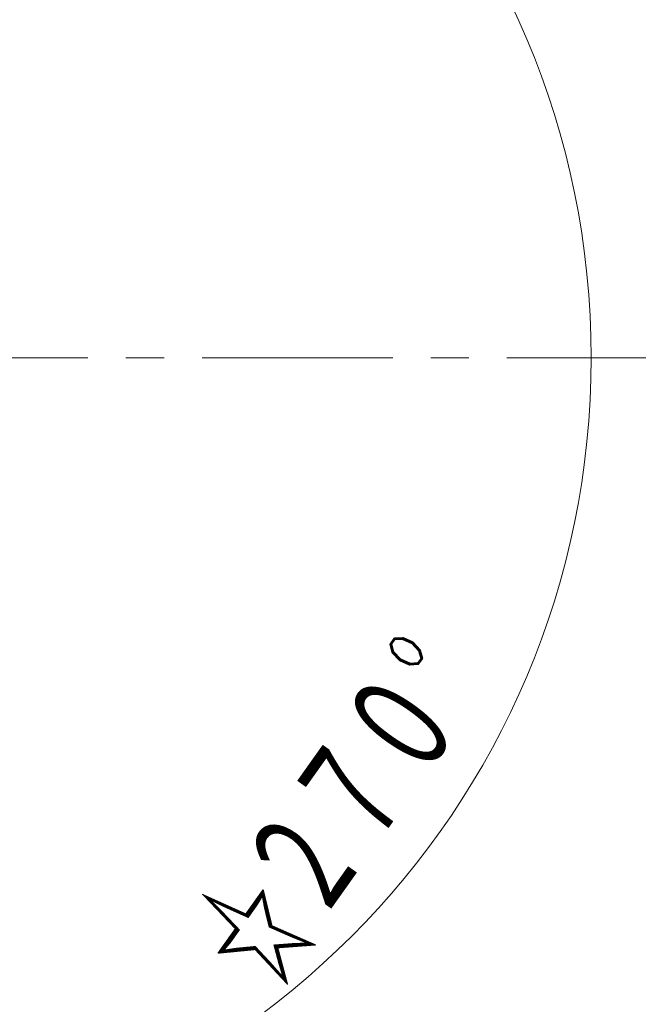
# Model space of a CAD drawing. Header units: millimetres. Extents: x 0 to 840, y 0 to 594.
# Tile 114 of 148: x 418 to 456, y 456 to 516. Entities that reach past the tile are written whole.
import ezdxf

# ---------------------------------------------------------------- set-up
doc = ezdxf.new("R2010")
doc.units = ezdxf.units.MM
doc.header["$LTSCALE"] = 0.36378
doc.linetypes.add('CENTER', pattern=[50.8, 31.75, -6.35, 6.35, -6.35])
doc.layers.add('NoLayerName_001', color=7, linetype='Continuous')
doc.styles.get("Standard").update_dxf_attribs({"font": 'txt', "bigfont": 'extfont2'})
doc.dimstyles.get("Standard").update_dxf_attribs({"dimtxt": 2.5, "dimasz": 2.5, "dimexe": 1, "dimexo": 1, "dimtad": 1, "dimdec": 3, "dimzin": 0, "dimdsep": 46, "dimtxsty": 'Standard', "dimcen": 2.5, "dimadec": 3, "dimazin": 0, "dimtfac": 0.75, "dimtdec": 3, "dimtmove": 0, "dimatfit": 3, "dimfxl": 1, "dimarcsym": 0})

# ---------------------------------------------------------------- blocks, each defined once
blk = doc.blocks.new('DIM_0002')
at = {"color": 3, "linetype": 'Continuous', "lineweight": 13}
blk.add_arc((51.634, 49.634), 49.634, 180, 90, dxfattribs=at)
at = {"color": 3, "linetype": 'Continuous', "lineweight": 13, "width": 0.666667}
blk.add_text('☆２７０%%d', height=7, rotation=54.62151, dxfattribs=at).set_placement((82.366, 10.64))
blk = doc.blocks.new('_OPEN30')
at = {"color": 0, "linetype": 'ByBlock', "lineweight": -2}
for p, q in [((-1, 0.267949), (0, 0)), ((0, 0), (-1, -0.267949)), ((0, 0), (-1, 0))]:
    blk.add_line(p, q, dxfattribs=at)
blk = doc.blocks.new('*D76')
at = {"layer": 'Defpoints', "color": 0}
for p in [(417.248, 495.262), (489.197, 440.423), (489.197, 435.262)]:
    blk.add_point(p, dxfattribs=at)
at = {"layer": 'NoLayerName_001', "color": 0, "linetype": 'Continuous', "lineweight": 13}
for p, q in [((417.248, 493.262), (417.248, 438.423)), ((489.197, 437.262), (489.197, 442.423)), ((420.248, 440.423), (486.197, 440.423))]:
    blk.add_line(p, q, dxfattribs=at)
at = {"layer": 'NoLayerName_001', "color": 0, "lineweight": 13, "xscale": 3, "yscale": 3, "zscale": 3, "rotation": 180}
blk.add_blockref('_OPEN30', (417.248, 440.423), dxfattribs=at)
at = {"layer": 'NoLayerName_001', "color": 0, "lineweight": 13, "xscale": 3, "yscale": 3, "zscale": 3}
blk.add_blockref('_OPEN30', (489.197, 440.423), dxfattribs=at)
at = {"layer": 'NoLayerName_001', "color": 0, "lineweight": 13, "insert": (453.222, 445.923), "char_height": 7, "attachment_point": 5}
blk.add_mtext('\\W0.8000;７２', dxfattribs=at)

msp = doc.modelspace()

# ---------------------------------------------------------------- linework, layer by layer
at = {"layer": 'NoLayerName_001', "color": 2, "linetype": 'CENTER', "lineweight": 13}
msp.add_line((533.1971, 495.2623), (326.4104, 495.2623), dxfattribs=at)

# ---------------------------------------------------------------- block references
at = {"layer": 'NoLayerName_001', "color": 3, "linetype": 'Continuous', "lineweight": 13}
msp.add_blockref('DIM_0002', (351.5632, 445.6284), dxfattribs=at)

# ---------------------------------------------------------------- dimensions: what is measured, and where the dimension line sits
dim = msp.add_linear_dim(base=(489.1971, 440.4226), p1=(417.2476, 495.2623), p2=(489.1971, 435.2623), text='\\W0.8000;７２', dimstyle='Standard', override={"dimtxt": 7, "dimasz": 3, "dimexe": 2, "dimexo": 2, "dimgap": 2, "dimzin": 8, "dimblk": 'OPEN30', "dimclrd": 0, "dimclre": 0, "dimclrt": 0, "dimtp": 0, "dimtm": 0, "dimlwd": 13, "dimlwe": 13}, dxfattribs=at)
dim.commit()
dim.dimension.update_dxf_attribs({"geometry": '*D76', "text_midpoint": (453.2223, 440.4226), "dimtype": 160})

doc.saveas('drawing.dxf')
